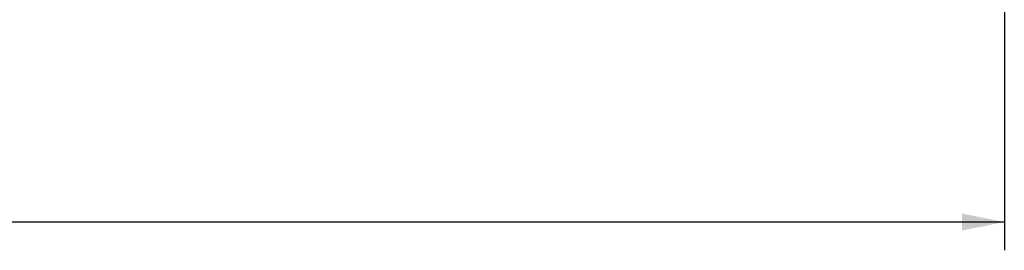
# Model space of a CAD drawing. Header units: millimetres. Extents: x 20 to 4180, y 42 to 2950.
# Tile 3 of 133: x 1487 to 1661, y 370 to 411. Entities that reach past the tile are written whole.
import ezdxf

# ---------------------------------------------------------------- set-up
doc = ezdxf.new("R2010")
doc.units = ezdxf.units.MM
doc.header["$LTSCALE"] = 231.275
doc.layers.get('0').update_dxf_attribs({"linetype": 'CONTINUOUS'})
doc.layers.add('BASE_ASM_PBL1', color=7, linetype='CONTINUOUS')
doc.layers.add('FRONT_VIEW_VBL0', color=7, linetype='CONTINUOUS')
doc.styles.get("Standard").update_dxf_attribs({"font": 'malgun.ttf'})
doc.dimstyles.new('DIMSTYLE_2', dxfattribs={"dimtxt": 20, "dimasz": 7.5, "dimexe": 1, "dimexo": 0.5, "dimgap": 1, "dimtad": 1, "dimlfac": 0.8, "dimdsep": 46, "dimtxsty": 'Standard', "dimblk": '_FILLED', "dimblk1": '_FILLED', "dimblk2": '_FILLED', "dimcen": 0.09, "dimclrt": 134, "dimazin": 2, "dimtp": 0.8, "dimtm": 0.8, "dimtfac": 1, "dimtofl": 0, "dimtmove": 0, "dimatfit": 3, "dimldrblk": '_FILLED', "dimfxl": 1, "dimtolj": 1, "dimarcsym": 0})

# ---------------------------------------------------------------- blocks, each defined once
blk = doc.blocks.new('_FILLED')
at = {"color": 0, "linetype": 'ByBlock'}
blk.add_solid([(0, 0), (-1, 0.2), (-1, -0.2)], dxfattribs=at)
blk = doc.blocks.new('*D14')
at = {"color": 134, "transparency": 16777216}
for p, q in [((697.99, 962.45), (697.99, 345.83)), ((1660.8, 448.33), (1660.8, 345.83)), ((697.99, 350.83), (1179.39, 350.83)), ((1660.8, 350.83), (1179.39, 350.83))]:
    blk.add_line(p, q, dxfattribs=at)
at = {"color": 134, "transparency": 16777216, "xscale": 7.5, "yscale": 7.5, "zscale": 7.5, "rotation": 180}
blk.add_blockref('_FILLED', (697.99, 350.83), dxfattribs=at)
at = {"color": 134, "transparency": 16777216, "xscale": 7.5, "yscale": 7.5, "zscale": 7.5}
blk.add_blockref('_FILLED', (1660.8, 350.83), dxfattribs=at)
at = {"color": 134, "transparency": 16777216, "insert": (1179.39, 375.83), "char_height": 20, "width": 82.7407, "attachment_point": 2, "line_spacing_factor": 0.9}
blk.add_mtext('770.24', dxfattribs=at)
blk = doc.blocks.new('BASE_ASM_PBL1', base_point=(1306.457, 940.705))
at = {"layer": 'BASE_ASM_PBL1', "color": 134}
dim = blk.add_linear_dim(base=(697.994, 350.83), p1=(1660.795, 448.83), p2=(697.994, 962.955), angle=180, dimstyle='DIMSTYLE_2', dxfattribs=at)
dim.commit()
dim.dimension.update_dxf_attribs({"geometry": '*D14', "text_midpoint": (1179.439, 350.83), "dimtype": 160})
blk = doc.blocks.new('FRONT_VIEW_VBL0', base_point=(1231.46, 940.7))
at = {"layer": 'BASE_ASM_PBL1'}
blk.add_blockref('BASE_ASM_PBL1', (1306.46, 940.7), dxfattribs=at)

msp = doc.modelspace()

# ---------------------------------------------------------------- block references
at = {"layer": 'FRONT_VIEW_VBL0'}
msp.add_blockref('FRONT_VIEW_VBL0', (1231.912, 964.875), dxfattribs=at)

doc.saveas('drawing.dxf')
